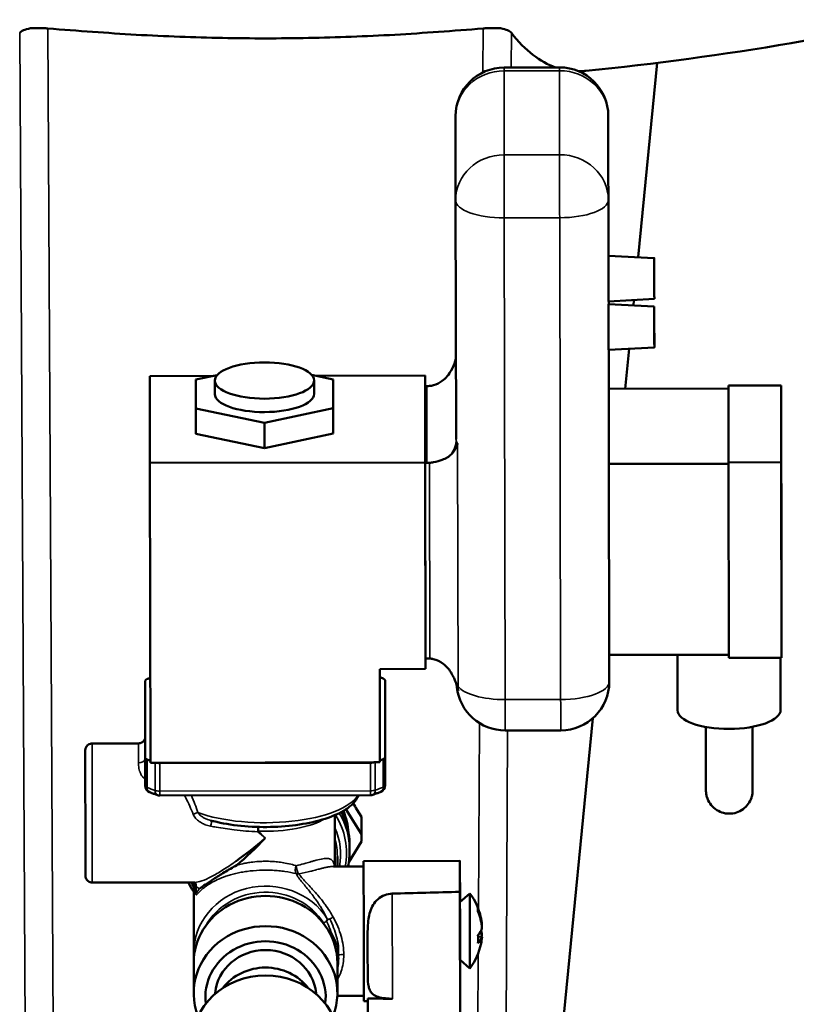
# Model space of a CAD drawing. Header units: inches. Extents: x 1 to 237, y 4 to 150.
# Tile 107 of 166: x 187.68 to 191.68, y 57.18 to 62.24. Entities that reach past the tile are written whole.
import ezdxf

# ---------------------------------------------------------------- set-up
doc = ezdxf.new("R2010")
doc.units = ezdxf.units.IN
doc.header["$LTSCALE"] = 7
doc.header["$MEASUREMENT"] = 0
doc.layers.add('Visible (ANSI)', color=7, linetype='Continuous', lineweight=50)
doc.layers.add('Visible Narrow (ANSI)', color=7, linetype='Continuous', lineweight=35)

msp = doc.modelspace()

# ---------------------------------------------------------------- linework, layer by layer
at = {"layer": 'Visible (ANSI)'}
for p, q in [((190.1753, 61.9915), (190.4603, 61.992)), ((190.962, 62.0154), (190.8639, 61.0163)), ((189.9257, 61.3101), (189.9257, 61.7415)), ((190.7122, 61.024), (190.7107, 61.7426)), ((189.9282, 60.081), (189.9257, 61.3096)), ((190.9471, 61.0121), (190.712, 61.024)), ((190.9471, 60.7635), (190.712, 60.7754)), ((190.9474, 60.8017), (190.7124, 60.789)), ((190.7127, 60.7753), (190.7127, 60.789)), ((190.8423, 60.796), (190.8396, 60.7689)), ((190.9474, 60.5531), (190.7124, 60.5404)), ((190.7136, 60.3398), (190.7132, 60.5404)), ((190.8177, 60.5461), (190.7975, 60.3399)), ((188.6792, 60.4063), (188.3535, 60.4057)), ((188.3535, 60.4057), (188.3535, 59.9589)), ((188.7003, 60.4108), (188.5907, 60.3875)), ((188.5907, 60.3875), (188.5907, 60.2386)), ((188.6881, 60.3821), (188.6882, 60.3131)), ((189.2957, 60.3887), (189.1857, 60.4117)), ((189.1981, 60.3831), (189.1982, 60.3142)), ((189.7685, 60.4082), (189.2072, 60.4072)), ((189.2957, 60.2399), (189.2957, 60.3887)), ((189.2957, 60.3887), (189.296, 60.2584)), ((189.7685, 59.9614), (189.7685, 60.4082)), ((189.7685, 60.4082), (189.7686, 60.3543)), ((189.7685, 59.9595), (189.7685, 60.3543)), ((189.7685, 60.3543), (189.7785, 60.3543)), ((190.7135, 60.3398), (191.3285, 60.3409)), ((190.7135, 59.9541), (190.7135, 60.3398)), ((191.5985, 60.3575), (191.3285, 60.3571)), ((191.3285, 60.3571), (191.3285, 59.9622)), ((191.6006, 59.3523), (191.5985, 60.3575)), ((191.5985, 60.3575), (191.5985, 59.9627)), ((188.5907, 60.2386), (188.9432, 60.1648)), ((188.5907, 60.2386), (188.591, 60.1083)), ((188.9432, 60.1648), (189.2957, 60.2399)), ((189.2957, 60.2399), (189.296, 60.1096)), ((189.296, 60.2584), (189.296, 60.1096)), ((188.9432, 60.1648), (188.9435, 60.0345)), ((188.9435, 60.0345), (188.591, 60.1083)), ((189.296, 60.1096), (188.9435, 60.0345)), ((188.3535, 59.9589), (189.7685, 59.9614)), ((188.3535, 59.9589), (188.3566, 58.4185)), ((189.7685, 59.9614), (189.7706, 58.9003)), ((189.7706, 58.9542), (189.7685, 59.9595)), ((189.7685, 59.9595), (189.7785, 59.9595)), ((190.7135, 59.9541), (191.3285, 59.9551)), ((190.7155, 58.9721), (190.7135, 59.9541)), ((191.5985, 59.9627), (191.3285, 59.9622)), ((191.3285, 59.9622), (191.3306, 58.957)), ((191.5985, 59.9627), (191.6006, 58.9575)), ((191.6006, 58.9575), (191.6006, 59.3523)), ((189.7706, 58.9542), (189.7826, 58.9543)), ((189.7706, 58.9542), (189.7706, 58.9003)), ((190.7155, 58.9721), (191.3305, 58.9732)), ((190.7158, 58.8348), (190.7158, 58.9721)), ((191.0665, 58.6885), (191.0659, 58.9727)), ((191.6006, 58.9575), (191.3306, 58.957)), ((191.5965, 58.6896), (191.596, 58.9574)), ((189.7706, 58.9003), (189.5356, 58.8999)), ((189.5356, 58.8999), (189.5366, 58.4206)), ((189.5365, 58.8999), (189.5366, 58.8674)), ((189.5366, 58.8574), (189.5366, 58.8674)), ((189.5366, 58.8574), (189.5366, 58.4305)), ((188.3301, 58.8401), (188.3301, 58.4437)), ((189.5631, 58.4458), (189.5631, 58.8422)), ((189.5631, 58.8422), (189.5634, 58.698)), ((189.5634, 58.6979), (189.5634, 58.3015)), ((190.6314, 58.6475), (190.4305, 56.6018)), ((190.1812, 58.5843), (190.4662, 58.5848)), ((188.2954, 58.5176), (188.0569, 58.5172)), ((188.3301, 58.4436), (188.3304, 58.2994)), ((188.3566, 58.4185), (188.3856, 58.4186)), ((189.5075, 58.4205), (188.3856, 58.4186)), ((188.4045, 58.4166), (189.4887, 58.4185)), ((189.5075, 58.4205), (189.5366, 58.4206)), ((189.5366, 58.4206), (189.5366, 58.4305)), ((191.4527, 58.32), (191.4527, 58.3924)), ((189.489, 58.252), (188.4048, 58.2501)), ((189.3056, 57.8855), (189.3051, 58.1493)), ((189.362, 58.1794), (189.4422, 58.0506)), ((189.4422, 58.1401), (189.4182, 58.1787)), ((189.4422, 58.0506), (189.4422, 58.1401)), ((189.4427, 58.0312), (189.4427, 58.1207)), ((188.725, 58.0821), (188.725, 58.0821)), ((188.7551, 58.0775), (188.7551, 58.0775)), ((189.4423, 58.0135), (189.3765, 57.907)), ((189.3811, 57.9917), (189.3811, 57.9659)), ((189.257, 57.9262), (189.257, 57.9262)), ((189.3178, 57.9372), (189.3178, 57.8855)), ((189.4529, 57.9132), (189.9479, 57.9141)), ((189.9484, 57.7027), (189.948, 57.9045)), ((189.2753, 57.8833), (189.2753, 57.8833)), ((189.2981, 57.8855), (189.4529, 57.8857)), ((189.2981, 57.8855), (189.2981, 57.8855)), ((189.2981, 57.8855), (189.2981, 57.8855)), ((188.5829, 57.8031), (188.0582, 57.8022)), ((188.5793, 57.8031), (188.5793, 57.441)), ((188.5829, 57.8031), (188.5829, 57.8031)), ((188.5829, 57.8031), (188.5829, 57.8031)), ((188.5909, 57.7557), (188.5908, 57.7942)), ((188.6453, 57.7962), (188.6453, 57.7962)), ((188.6486, 57.7985), (188.6486, 57.7985)), ((188.6486, 57.7879), (188.6486, 57.7879)), ((188.5939, 57.7814), (188.5939, 57.7814)), ((188.6262, 57.7708), (188.6262, 57.7708)), ((189.9501, 56.7159), (189.948, 57.7546)), ((189.9483, 57.7026), (189.9989, 57.7467)), ((190.0593, 57.5851), (190.0613, 57.5853)), ((190.0614, 57.5408), (190.0483, 57.5414)), ((190.0407, 57.5254), (190.0614, 57.5234)), ((188.5793, 57.39), (188.5793, 57.2349)), ((189.3178, 57.39), (189.3178, 57.2349)), ((189.9488, 57.4057), (189.9996, 57.3617)), ((189.9501, 56.8658), (189.949, 57.4055)), ((188.689, 57.2345), (188.6885, 57.2296)), ((189.2081, 57.2345), (189.2086, 57.2299)), ((189.3175, 57.2205), (189.4541, 57.2207)), ((189.4542, 57.1932), (189.4741, 57.1933)), ((189.4751, 56.711), (189.4741, 57.2063))]:
    msp.add_line(p, q, dxfattribs=at)
for centre, radius, start, end in [((190.1757, 61.7415), 0.25, 90.1009, 180), ((190.4607, 61.742), 0.25, 0.1164, 90.1009), ((190.1757, 61.3101), 0.25, 180, 180.1164), ((190.1808, 58.8343), 0.25, 186.2841, 270.1009), ((190.4658, 58.8348), 0.25, 270.1009, 0), ((188.3654, 58.2994), 0.035, 180.1164, 248.6733), ((189.5284, 58.3015), 0.035, 291.5015, 0), ((188.4048, 58.2851), 0.035, 251.2688, 270.1009), ((189.489, 58.287), 0.035, 270.1009, 288.9119), ((189.7409, 57.5538), 0.3222, 11.5138, 36.7951), ((189.7409, 57.5538), 0.3222, 323.4066, 348.4945)]:
    msp.add_arc(centre, radius, start, end, dxfattribs=at)
for centre, major_axis, ratio, start_param, end_param in [((188.9486, 65.3375), (6.5954, 0), 0.483932, 4.541979, 4.577195), ((188.9486, 65.3375), (6.5954, 0), 0.483932, 4.847583, 4.882799), ((190.7122, 60.9065), (-0.0002, 0.1175), 0.000691, 5.086681, 9.424814), ((190.9472, 60.9069), (-0.0002, 0.1052), 0.000691, 5.086681, 9.424814), ((190.7122, 60.6579), (-0.0002, 0.1175), 0.000691, 5.086681, 9.424814), ((189.7782, 60.494), (0.15, 0), 0.930766, 4.71428, 4.799059), ((188.9432, 60.3137), (0.255, 0.0005), 0.365614, 3.141593, 6.283185), ((189.7782, 60.0991), (-0.15, 0), 0.930766, 1.572687, 1.657467), ((189.7828, 58.8146), (0.15, 0), 0.930766, 1.501316, 1.572687), ((188.9466, 58.6429), (0.83, 0.0017), 0.365614, 2.36227, 2.390494), ((188.9466, 58.6429), (0.83, 0.0017), 0.365614, 0.749613, 0.779357), ((189.5281, 58.8422), (0.035, 0.0001), 0.365614, 6.282442, 7.032798), ((188.3651, 58.8401), (-0.035, -0.0001), 0.365614, 5.532087, 6.282442), ((191.3315, 58.689), (0.265, 0.0005), 0.365614, 3.141593, 6.283185), ((189.5281, 58.4458), (0.035, 0.0001), 0.365614, 5.532087, 6.282442), ((188.3651, 58.4437), (-0.035, -0.0001), 0.365614, 6.282442, 7.032798), ((188.9466, 58.6429), (-0.83, -0.0017), 0.365614, 0.749613, 0.779322), ((188.4045, 58.4294), (0.035, 0.0001), 0.365614, 4.14342, 4.711646), ((189.4887, 58.4313), (0.035, 0.0001), 0.365614, 4.711646, 5.279872), ((188.9466, 58.6429), (-0.83, -0.0017), 0.365614, 2.36075, 2.390494), ((191.3327, 58.3924), (0.12, 0), 0.930766, 0, 0.097086), ((188.9486, 58.0045), (0.4275, 0), 0.930766, 0.39251, 0.417467), ((188.9486, 58.0312), (0.4275, 0), 0.930766, 0.070898, 0.359466), ((188.9486, 58.1207), (0.4941, 0), 0.930766, 0, 0.042191), ((188.9486, 58.0312), (0.4941, 0), 0.930766, 6.244776, 6.325376), ((188.9289, 58.1142), (0.3365, 0.2955), 0.168448, 4.169223, 4.620307), ((188.9311, 58.1143), (-0.3075, -0.3265), 0.155719, 0.977404, 1.45981), ((189.4536, 57.5532), (0.0006, -0.36), 0.000691, 3.141593, 6.283185), ((189.9486, 57.5541), (-0.0006, 0.36), 0.000691, 6.051648, 7.263308), ((188.9486, 57.8694), (0.3, 0), 0.930766, 0.030599, 0.030608), ((188.9486, 58.0045), (-0.3975, 0), 0.930766, 0.636207, 0.636353), ((188.9486, 58.0045), (-0.3975, 0), 0.930766, 0.660113, 0.660119), ((198.6041, 57.5694), (15.2, 0.1584), 0.022043, 2.176441, 2.204577), ((189.9992, 57.5542), (-0.0003, 0.1925), 0.000691, 6.282257, 9.424177), ((188.9486, 57.39), (0.3693, 0), 0.930766, 0, 3.141593), ((189.9486, 57.5541), (-0.0003, 0.1484), 0.000691, 0.000601, 0.374293), ((189.9486, 57.5541), (-0.0003, 0.1484), 0.000691, 0.374293, 1.945089), ((189.7986, 57.4856), (0.2353, 0.1993), 0.287126, 5.972406, 6.116859), ((189.741, 57.5535), (0.3152, 0.0663), 0.928078, 6.166321, 6.462784), ((189.741, 57.554), (0.3153, -0.0663), 0.927972, 0.268785, 0.565248), ((188.9486, 57.2349), (0.3693, 0), 0.930766, 5.932512, 9.77679), ((189.741, 57.553), (0.321, 0.0272), 0.364484, 5.88172, 6.178183), ((189.741, 57.5545), (0.3211, -0.0259), 0.36459, 0.103522, 0.216927), ((189.741, 57.5535), (0.3152, 0.0663), 0.928078, 5.960324, 6.018033), ((188.9486, 57.213), (0.3093, 0), 0.930766, 6.169075, 9.540348), ((189.4736, 57.5533), (-0.0006, 0.36), 0.000691, 1.638452, 2.251726), ((189.9486, 57.5541), (0.0003, -0.1484), 0.000691, 5.086681, 6.282584), ((189.7985, 57.5806), (0.1306, -0.2794), 0.731614, 0.932508, 1.076961), ((189.741, 57.5545), (0.3211, -0.0259), 0.36459, 5.941956, 6.238419), ((189.741, 57.554), (0.3153, -0.0663), 0.927972, 0.006018, 0.120497), ((188.9486, 57.213), (-0.2606, 0), 0.930766, 3.23061, 6.194168), ((188.9486, 57.1144), (0.27, 0), 0.930766, 0.620431, 2.52363), ((188.9488, 56.9718), (-0.38, 0), 0.930766, 3.143484, 6.283185), ((194.752, 366.3559), (-331.4373, -21.4726), 0.930522, 1.494688, 1.49507)]:
    msp.add_ellipse(centre, major_axis=major_axis, ratio=ratio, start_param=start_param, end_param=end_param, dxfattribs=at)
for centre, major_axis, ratio in [((190.9472, 60.6583), (-0.0002, 0.1052), 0.000691), ((188.9431, 60.3826), (0.255, 0.0005), 0.365614)]:
    msp.add_ellipse(centre, major_axis=major_axis, ratio=ratio, dxfattribs=at)
for points, knots in [([(200.8271, 69.5291), (200.6998, 69.0163), (200.5271, 68.519), (200.096, 67.5653), (199.8341, 67.106), (199.2245, 66.2279), (198.8714, 65.8084), (198.0809, 65.0172), (197.6376, 64.6459), (196.8774, 64.1062), (196.5776, 63.9145), (195.7264, 63.423), (195.1528, 63.1493), (193.9561, 62.6798), (193.3285, 62.4837), (192.0052, 62.1644), (191.3032, 62.0457), (190.596, 61.974)], [0, 0, 0, 0, 4.178762, 4.178762, 8.458947, 8.458947, 12.933357, 12.933357, 17.628175, 17.628175, 20.496302, 20.496302, 25.522708, 25.522708, 30.622499, 30.622499, 36.055556, 36.055556, 36.055556, 36.055556]), ([(187.6848, 62.1693), (187.6886, 62.1742), (187.695, 62.1788), (187.7133, 62.1869), (187.7252, 62.1904), (187.7399, 62.1928)], [-0.2994741, -0.2994741, -0.2994741, -0.2994741, -0.1497706, -0.1497706, -0.000001, -0.000001, -0.000001, -0.000001]), ([(187.7399, 62.1928), (187.7524, 62.1939), (187.7666, 62.1944), (187.789, 62.1942), (187.7962, 62.194), (187.8054, 62.1936), (187.8073, 62.1935), (187.8104, 62.1934), (187.8116, 62.1933), (187.8136, 62.1932), (187.8145, 62.1931), (187.8163, 62.193), (187.8171, 62.193), (187.819, 62.1928), (187.8199, 62.1928), (187.8222, 62.1926), (187.8236, 62.1925), (187.8266, 62.1923), (187.8283, 62.1921), (187.8301, 62.192)], [-0.2495259, -0.2495259, -0.2495259, -0.2495259, -0.124701, -0.124701, -0.0680192, -0.0680192, -0.0532392, -0.0532392, -0.0442082, -0.0442082, -0.0373461, -0.0373461, -0.0308219, -0.0308219, -0.023383, -0.023383, -0.013256, -0.013256, -0.000001, -0.000001, -0.000001, -0.000001]), ([(190.0671, 62.192), (190.0688, 62.1921), (190.0705, 62.1923), (190.0736, 62.1925), (190.0749, 62.1926), (190.0772, 62.1928), (190.0782, 62.1928), (190.08, 62.193), (190.0809, 62.193), (190.0826, 62.1931), (190.0835, 62.1932), (190.0856, 62.1933), (190.0868, 62.1934), (190.0898, 62.1935), (190.0918, 62.1936), (190.101, 62.194), (190.1082, 62.1942), (190.1306, 62.1944), (190.1447, 62.1939), (190.1573, 62.1928)], [-0.2497836, -0.2497836, -0.2497836, -0.2497836, -0.236515, -0.236515, -0.2263775, -0.2263775, -0.2189309, -0.2189309, -0.2124, -0.2124, -0.2055307, -0.2055307, -0.1964904, -0.1964904, -0.1816951, -0.1816951, -0.1249547, -0.1249547, -0.000001, -0.000001, -0.000001, -0.000001]), ([(190.1573, 62.1928), (190.1719, 62.1904), (190.1838, 62.1869), (190.2022, 62.1788), (190.2086, 62.1742), (190.2124, 62.1693)], [-0.3007801, -0.3007801, -0.3007801, -0.3007801, -0.1503981, -0.1503981, -0.000001, -0.000001, -0.000001, -0.000001]), ([(188.0596, 62.1749), (188.2087, 62.1635), (188.3582, 62.155), (188.6545, 62.1438), (188.8015, 62.141), (189.0955, 62.141), (189.2425, 62.1438), (189.5389, 62.155), (189.6884, 62.1635), (189.8375, 62.1749)], [-4.520084, -4.520084, -4.520084, -4.520084, -3.380022, -3.380022, -2.260224, -2.260224, -1.140234, -1.140234, -0.000001, -0.000001, -0.000001, -0.000001]), ([(190.5588, 61.972), (190.5644, 61.972), (190.57, 61.9722), (190.5824, 61.9728), (190.5892, 61.9733), (190.596, 61.974)], [-4.6251575, -4.6251575, -4.6251575, -4.6251575, -4.432407, -4.432407, -4.2010578, -4.2010578, -4.2010578, -4.2010578]), ([(189.9274, 60.4995), (189.9271, 60.4976), (189.9268, 60.4958), (189.9261, 60.4922), (189.9257, 60.4903), (189.9248, 60.4867), (189.9243, 60.485), (189.9237, 60.4833)], [0.81948392, 0.81948392, 0.81948392, 0.81948392, 0.84109134, 0.84109134, 0.86462529, 0.86462529, 0.88815924, 0.88815924, 0.88815924, 0.88815924]), ([(189.7912, 60.3549), (189.798, 60.3554), (189.8048, 60.3566), (189.8283, 60.3627), (189.8443, 60.3711), (189.8663, 60.3877), (189.8751, 60.3961), (189.8906, 60.4146), (189.8974, 60.4247), (189.9028, 60.4344), (189.9029, 60.4345), (189.9029, 60.4346)], [-0.5946686, -0.5946686, -0.5946686, -0.5946686, -0.5449017, -0.5449017, -0.4178714, -0.4178714, -0.3310836, -0.3310836, -0.2442958, -0.2442958, -0.2436549, -0.2436549, -0.2436549, -0.2436549]), ([(189.9282, 60.081), (189.9282, 60.081), (189.9282, 60.081), (189.9282, 60.081), (189.9282, 60.0809), (189.9282, 60.0809), (189.9282, 60.0809), (189.9282, 60.0809), (189.9282, 60.0809), (189.9282, 60.0808), (189.9282, 60.0808), (189.9282, 60.0808)], [0.7697466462, 0.7697466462, 0.7697466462, 0.7697466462, 0.7698952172, 0.7698952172, 0.7700437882, 0.7700437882, 0.7701923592, 0.7701923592, 0.7703409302, 0.7703409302, 0.7704895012, 0.7704895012, 0.7704895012, 0.7704895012]), ([(189.9362, 60.0582), (189.9361, 60.0582), (189.9361, 60.0581), (189.9306, 60.0397), (189.9199, 60.0198), (189.9029, 60.0032)], [-1.4638072, -1.4638072, -1.4638072, -1.4638072, -1.4627956, -1.4627956, -1.1883007, -1.1883007, -1.1883007, -1.1883007]), ([(189.9029, 60.0032), (189.9029, 60.0031), (189.9028, 60.0031), (189.8974, 59.9978), (189.8906, 59.9924), (189.8751, 59.9828), (189.8663, 59.9784), (189.8443, 59.9697), (189.8283, 59.9652), (189.8048, 59.9614), (189.798, 59.9606), (189.7912, 59.96)], [0.2436549, 0.2436549, 0.2436549, 0.2436549, 0.2442958, 0.2442958, 0.3310836, 0.3310836, 0.4178714, 0.4178714, 0.5449017, 0.5449017, 0.5946686, 0.5946686, 0.5946686, 0.5946686]), ([(189.9052, 58.8771), (189.9034, 58.8802), (189.9016, 58.8831), (189.8899, 58.9009), (189.877, 58.9156), (189.8466, 58.9389), (189.8289, 58.9474), (189.8052, 58.9527), (189.7993, 58.9535), (189.7933, 58.9539)], [1.5048467, 1.5048467, 1.5048467, 1.5048467, 1.5318008, 1.5318008, 1.6724783, 1.6724783, 1.8131558, 1.8131558, 1.8577963, 1.8577963, 1.8577963, 1.8577963]), ([(189.9303, 58.8198), (189.9272, 58.8288), (189.9232, 58.8401), (189.9141, 58.8606), (189.9099, 58.869), (189.9052, 58.8771)], [0.64505363, 0.64505363, 0.64505363, 0.64505363, 0.69105451, 0.69105451, 0.7232954, 0.7232954, 0.7232954, 0.7232954]), ([(189.9323, 58.8069), (189.9321, 58.8084), (189.9319, 58.81), (189.9314, 58.8129), (189.9312, 58.8144), (189.9306, 58.8172), (189.9302, 58.8186), (189.9295, 58.8214), (189.9292, 58.8227), (189.9284, 58.8253), (189.928, 58.8265), (189.9275, 58.8278)], [5.55292777, 5.55292777, 5.55292777, 5.55292777, 5.57060742, 5.57060742, 5.58828707, 5.58828707, 5.60596672, 5.60596672, 5.62364637, 5.62364637, 5.64132602, 5.64132602, 5.64132602, 5.64132602]), ([(189.94, 58.7877), (189.9375, 58.797), (189.9347, 58.8063), (189.9317, 58.8155), (189.9312, 58.8169), (189.9308, 58.8183), (189.9303, 58.8198)], [-0.0000097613, -0.0000097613, -0.0000097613, -0.0000097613, 0.0007810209, 0.0007810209, 0.0007810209, 0.0009044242, 0.0009044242, 0.0009044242, 0.0009044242]), ([(191.4527, 58.32), (191.4527, 58.2951), (191.4527, 58.283), (191.4526, 58.2753), (191.4526, 58.2748), (191.4526, 58.2733), (191.4526, 58.2729), (191.4525, 58.2721), (191.4525, 58.2717), (191.4525, 58.2708), (191.4525, 58.2703), (191.4524, 58.2691), (191.4524, 58.2684), (191.4522, 58.2663), (191.452, 58.2646), (191.4515, 58.2598), (191.451, 58.2564), (191.4493, 58.2479), (191.4479, 58.2428), (191.4424, 58.2269), (191.4371, 58.2166), (191.4232, 58.1969), (191.414, 58.1876), (191.3935, 58.1725), (191.3819, 58.1665), (191.3577, 58.1586), (191.3448, 58.1566), (191.3193, 58.1567), (191.3064, 58.1589), (191.2822, 58.167), (191.2707, 58.1731), (191.2503, 58.1884), (191.2412, 58.1979), (191.2267, 58.2188), (191.2211, 58.2306), (191.2157, 58.2488), (191.2144, 58.255), (191.2134, 58.2628), (191.2132, 58.2646), (191.213, 58.267), (191.213, 58.2677), (191.2129, 58.2691), (191.2128, 58.2697), (191.2127, 58.2712), (191.2127, 58.272), (191.2127, 58.2736), (191.2126, 58.2741), (191.2126, 58.2753), (191.2126, 58.2758), (191.2126, 58.278), (191.2126, 58.2798), (191.2125, 58.2901), (191.2125, 58.3038), (191.2123, 58.3495), (191.2122, 58.3867), (191.212, 58.4758), (191.2118, 58.5285), (191.2117, 58.5913), (191.2117, 58.5968), (191.2117, 58.6024)], [0, 0, 0, 0, 0.517691, 0.517691, 0.555692, 0.555692, 0.565226, 0.565226, 0.571637, 0.571637, 0.578068, 0.578068, 0.584505, 0.584505, 0.597463, 0.597463, 0.623198, 0.623198, 0.663702, 0.663702, 0.750739, 0.750739, 0.847634, 0.847634, 0.944749, 0.944749, 1.041871, 1.041871, 1.138992, 1.138992, 1.236114, 1.236114, 1.333235, 1.333235, 1.430346, 1.430346, 1.477924, 1.477924, 1.49191, 1.49191, 1.498333, 1.498333, 1.504771, 1.504771, 1.517791, 1.517791, 1.543548, 1.543548, 1.586618, 1.586618, 1.715802, 1.715802, 2.106021, 2.106021, 2.628583, 2.628583, 3.135531, 3.135531, 3.183736, 3.183736, 3.183736, 3.183736]), ([(191.4517, 58.6029), (191.4518, 58.5662), (191.4518, 58.5314), (191.452, 58.4488), (191.4521, 58.4044), (191.4523, 58.3349), (191.4524, 58.3089), (191.4525, 58.2865), (191.4526, 58.2813), (191.4526, 58.2795), (191.4526, 58.2793), (191.4526, 58.2793)], [0.198231, 0.198231, 0.198231, 0.198231, 0.515205, 0.515205, 1.021054, 1.021054, 1.526959, 1.526959, 1.776081, 1.776081, 1.812821, 1.812821, 1.812821, 1.812821]), ([(188.2954, 58.5176), (188.2992, 58.5176), (188.3031, 58.5183), (188.3102, 58.5207), (188.3135, 58.5225), (188.3194, 58.5269), (188.3221, 58.5297), (188.3263, 58.5358), (188.3279, 58.5393), (188.3295, 58.5445), (188.3298, 58.5463), (188.3301, 58.548), (188.3301, 58.5481), (188.3301, 58.5482)], [0, 0, 0, 0, 0.0288317, 0.0288317, 0.0571418, 0.0571418, 0.0854696, 0.0854696, 0.113782, 0.113782, 0.1271768, 0.1271768, 0.1279513, 0.1279513, 0.1279513, 0.1279513]), ([(188.0582, 57.8022), (188.0544, 57.8022), (188.0506, 57.8028), (188.0435, 57.8052), (188.0401, 57.807), (188.0342, 57.8114), (188.0315, 57.8142), (188.0273, 57.8203), (188.0256, 57.8237), (188.0241, 57.829), (188.0237, 57.8308), (188.0234, 57.8328), (188.0234, 57.8332), (188.0233, 57.8338), (188.0233, 57.8341), (188.0232, 57.8347), (188.0232, 57.8349), (188.0232, 57.8354), (188.0232, 57.8355), (188.0232, 57.8359), (188.0232, 57.8361), (188.0231, 57.8365), (188.0231, 57.8366), (188.0231, 57.8373), (188.0231, 57.8376), (188.0231, 57.8398), (188.0231, 57.8425), (188.023, 57.8552), (188.023, 57.8704), (188.0229, 57.9096), (188.0228, 57.9334), (188.0227, 57.9873), (188.0226, 58.0181), (188.0225, 58.0826), (188.0224, 58.1171), (188.0223, 58.1856), (188.0222, 58.2204), (188.0221, 58.286), (188.0221, 58.3176), (188.022, 58.3736), (188.022, 58.3987), (188.022, 58.4394), (188.022, 58.4555), (188.022, 58.4715), (188.022, 58.4755), (188.022, 58.4798), (188.022, 58.4809), (188.022, 58.482), (188.022, 58.4823), (188.022, 58.483), (188.022, 58.4831), (188.022, 58.4838), (188.022, 58.4841), (188.0221, 58.4847), (188.0221, 58.4849), (188.0222, 58.4855), (188.0222, 58.4859), (188.0223, 58.4867), (188.0224, 58.4872), (188.0226, 58.4886), (188.0227, 58.4894), (188.0234, 58.492), (188.0239, 58.4938), (188.0259, 58.4985), (188.0276, 58.5014), (188.0319, 58.5069), (188.0347, 58.5094), (188.0409, 58.5135), (188.0444, 58.5151), (188.0509, 58.5168), (188.0539, 58.5172), (188.0569, 58.5172)], [0, 0, 0, 0, 0.028831, 0.028831, 0.057141, 0.057141, 0.085469, 0.085469, 0.113787, 0.113787, 0.127376, 0.127376, 0.130522, 0.130522, 0.132965, 0.132965, 0.136461, 0.136461, 0.140027, 0.140027, 0.145937, 0.145937, 0.159683, 0.159683, 0.200869, 0.200869, 0.324729, 0.324729, 0.604777, 0.604777, 0.866016, 0.866016, 1.127162, 1.127162, 1.388231, 1.388231, 1.649284, 1.649284, 1.910335, 1.910335, 2.171401, 2.171401, 2.432522, 2.432522, 2.562012, 2.562012, 2.633702, 2.633702, 2.666421, 2.666421, 2.678715, 2.678715, 2.68398, 2.68398, 2.686536, 2.686536, 2.689885, 2.689885, 2.693743, 2.693743, 2.700439, 2.700439, 2.714476, 2.714476, 2.739399, 2.739399, 2.767633, 2.767633, 2.795957, 2.795957, 2.818938, 2.818938, 2.818938, 2.818938]), ([(188.3935, 58.252), (188.3907, 58.2529), (188.3879, 58.2539), (188.3824, 58.2558), (188.3796, 58.2568), (188.3741, 58.2588), (188.3714, 58.2598), (188.366, 58.2618), (188.3633, 58.2628), (188.3579, 58.2648), (188.3553, 58.2658), (188.3527, 58.2668)], [6.23323392, 6.23323392, 6.23323392, 6.23323392, 6.24725101, 6.24725101, 6.2612681, 6.2612681, 6.27528519, 6.27528519, 6.28930228, 6.28930228, 6.30331937, 6.30331937, 6.30331937, 6.30331937]), ([(188.665, 58.1222), (188.7074, 58.1105), (188.7546, 58.1017), (188.8532, 58.0902), (188.9044, 58.0875), (189.0063, 58.0884), (189.057, 58.0919), (189.1534, 58.1047), (189.1991, 58.1141), (189.2817, 58.1384), (189.3184, 58.1534), (189.38, 58.1895), (189.4049, 58.2108), (189.423, 58.242), (189.4254, 58.2469), (189.4274, 58.2519)], [0.152513, 0.152513, 0.152513, 0.152513, 0.488407, 0.488407, 0.817744, 0.817744, 1.145543, 1.145543, 1.475236, 1.475236, 1.811951, 1.811951, 2.162188, 2.162188, 2.224652, 2.224652, 2.224652, 2.224652]), ([(189.5412, 58.2689), (189.5386, 58.2679), (189.5359, 58.2669), (189.5306, 58.2648), (189.5279, 58.2638), (189.5225, 58.2618), (189.5197, 58.2608), (189.5143, 58.2588), (189.5115, 58.2578), (189.5059, 58.2558), (189.5031, 58.2549), (189.5003, 58.2539)], [4.66243759, 4.66243759, 4.66243759, 4.66243759, 4.67645468, 4.67645468, 4.69047177, 4.69047177, 4.70448886, 4.70448886, 4.71850595, 4.71850595, 4.73252304, 4.73252304, 4.73252304, 4.73252304]), ([(189.3811, 57.9917), (189.3811, 58.0347), (189.3737, 58.0776), (189.3537, 58.1346), (189.3469, 58.1504), (189.3391, 58.1657)], [4.712389, 4.712389, 4.712389, 4.712389, 5.0286022, 5.0286022, 5.1540641, 5.1540641, 5.1540641, 5.1540641]), ([(188.6105, 57.7727), (188.619, 57.7776), (188.6288, 57.7847), (188.6525, 57.8012), (188.6663, 57.8107), (188.6987, 57.8318), (188.717, 57.8433), (188.757, 57.8674), (188.7787, 57.8799), (188.8013, 57.892)], [-0.000010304, -0.000010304, -0.000010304, -0.000010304, 0.002279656, 0.002279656, 0.004569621, 0.004569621, 0.006859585, 0.006859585, 0.009149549, 0.009149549, 0.009149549, 0.009149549]), ([(189.3014, 57.8868), (189.3014, 57.8868), (189.3016, 57.8865), (189.3022, 57.8859), (189.3025, 57.8857), (189.3028, 57.8855)], [0.31787512, 0.31787512, 0.31787512, 0.31787512, 0.3735205, 0.3735205, 0.40525167, 0.40525167, 0.40525167, 0.40525167]), ([(188.5909, 57.7939), (188.5909, 57.7939), (188.5906, 57.7952), (188.5882, 57.7993), (188.5848, 57.802), (188.5825, 57.803), (188.5821, 57.8031), (188.5819, 57.8031)], [0.0503176, 0.0503176, 0.0503176, 0.0503176, 0.1312285, 0.1312285, 0.2574201, 0.2574201, 0.2874918, 0.2874918, 0.2874918, 0.2874918]), ([(189.4734, 57.5289), (189.4733, 57.5587), (189.4742, 57.5883), (189.4801, 57.6274), (189.4827, 57.6404), (189.4905, 57.6653), (189.4956, 57.6772), (189.5079, 57.6981), (189.5173, 57.7097), (189.5365, 57.7262), (189.5486, 57.7335), (189.5741, 57.7428), (189.5873, 57.7452), (189.5999, 57.7455)], [-0.7069309, -0.7069309, -0.7069309, -0.7069309, -0.4960176, -0.4960176, -0.4014826, -0.4014826, -0.3069477, -0.3069477, -0.2060073, -0.2060073, -0.1030037, -0.1030037, -0.0077826, -0.0077826, -0.0077826, -0.0077826]), ([(189.2669, 57.6143), (189.2671, 57.6133), (189.2672, 57.6125), (189.2668, 57.6108), (189.2664, 57.61), (189.2653, 57.6084), (189.2646, 57.6076), (189.2632, 57.6062), (189.2625, 57.6056), (189.2619, 57.605)], [0.1847566, 0.1847566, 0.1847566, 0.1847566, 0.4234095, 0.4234095, 0.6372523, 0.6372523, 0.8439014, 0.8439014, 1, 1, 1, 1]), ([(189.2661, 57.6165), (189.2664, 57.6158), (189.2667, 57.6151), (189.2668, 57.6144), (189.2668, 57.6143), (189.2668, 57.6143), (189.2669, 57.6143)], [0, 0, 0, 0, 0.1697339, 0.1697339, 0.1697339, 0.1847546, 0.1847546, 0.1847546, 0.1847546]), ([(188.5803, 57.4154), (188.5801, 57.4182), (188.5799, 57.421), (188.5795, 57.4295), (188.5793, 57.4353), (188.5793, 57.441)], [4.63893435, 4.63893435, 4.63893435, 4.63893435, 4.66276265, 4.66276265, 4.71238898, 4.71238898, 4.71238898, 4.71238898]), ([(189.601, 57.2056), (189.5884, 57.2057), (189.5752, 57.2063), (189.5497, 57.2093), (189.5376, 57.2117), (189.5183, 57.218), (189.5089, 57.2228), (189.4965, 57.2324), (189.4914, 57.2382), (189.4835, 57.2516), (189.4808, 57.2591), (189.4748, 57.283), (189.4738, 57.3036), (189.4738, 57.3267)], [-1.9373693, -1.9373693, -1.9373693, -1.9373693, -1.8421482, -1.8421482, -1.7391446, -1.7391446, -1.6382042, -1.6382042, -1.5436693, -1.5436693, -1.4491343, -1.4491343, -1.238221, -1.238221, -1.238221, -1.238221])]:
    msp.add_open_spline(points, degree=3, knots=knots, dxfattribs=at)
for points in [[(190.2124, 62.1693), (190.2841, 62.0775), (190.3601, 62.0199), (190.4395, 61.992)], [(189.9029, 60.4346), (189.9114, 60.4498), (189.9182, 60.4663), (189.9237, 60.4833)], [(189.4182, 58.1787), (189.4123, 58.1882), (189.4057, 58.1991), (189.3992, 58.2098)], [(188.665, 58.1222), (188.6651, 58.1222), (188.6653, 58.1221), (188.6655, 58.1221)], [(189.3811, 57.9659), (189.3811, 57.9389), (189.3782, 57.912), (189.3725, 57.8856)], [(188.5793, 57.755), (188.5693, 57.7704), (188.5603, 57.7865), (188.5525, 57.8031)], [(188.6211, 57.7794), (188.6211, 57.7794), (188.6212, 57.7794), (188.6212, 57.7794)]]:
    msp.add_open_spline(points, degree=3, dxfattribs=at)
at = {"layer": 'Visible Narrow (ANSI)'}
for p, q in [((187.8598, 56.6745), (187.8301, 62.192)), ((190.0671, 62.192), (190.0658, 61.9661)), ((187.7141, 56.7156), (187.6848, 62.1693)), ((190.2124, 62.1693), (190.2114, 61.9916)), ((190.1753, 61.9742), (190.4603, 61.9747)), ((190.1753, 61.9742), (190.1753, 61.5428)), ((190.4603, 61.5433), (190.4603, 61.9747)), ((190.7107, 61.7425), (190.7107, 61.3111)), ((190.7122, 61.024), (190.7107, 61.7425)), ((190.1753, 61.5428), (190.4603, 61.5433)), ((190.7107, 61.3111), (190.7158, 58.8352)), ((190.1757, 61.2187), (190.4607, 61.2192)), ((190.1757, 61.2187), (190.1808, 58.7429)), ((190.4658, 58.7434), (190.4607, 61.2192)), ((190.7127, 60.7753), (190.7127, 60.789)), ((190.7136, 60.3398), (190.7132, 60.5404)), ((189.7785, 59.9595), (189.7785, 60.3543)), ((189.9362, 60.0582), (189.9387, 58.811)), ((189.7933, 58.9539), (189.7912, 59.96)), ((190.7158, 58.8352), (190.7158, 58.9721)), ((189.5634, 58.698), (189.5631, 58.8422)), ((190.1808, 58.7429), (190.4658, 58.7434)), ((189.5634, 58.3016), (189.5634, 58.698)), ((190.0479, 58.6225), (190.0427, 57.6665)), ((190.1931, 58.5843), (190.183, 56.7156)), ((189.5631, 58.4458), (189.5634, 58.3016)), ((188.3301, 58.4436), (188.3301, 58.4437)), ((188.3395, 58.4349), (188.3398, 58.2907)), ((188.3809, 58.2757), (188.3806, 58.4186)), ((188.4045, 58.4166), (188.4048, 58.2723)), ((189.489, 58.2742), (189.4887, 58.4185)), ((189.5126, 58.4205), (189.5129, 58.2777)), ((189.554, 58.2928), (189.5537, 58.4371)), ((188.4048, 58.2723), (189.489, 58.2742)), ((189.5999, 57.7455), (189.601, 57.2056)), ((189.4738, 57.3267), (189.4734, 57.5289)), ((190.0415, 57.4378), (190.0374, 56.6745))]:
    msp.add_line(p, q, dxfattribs=at)
for centre, major_axis, ratio, start_param, end_param in [((190.1757, 61.7415), (-0.0004, 0.25), 0.000691, 6.283185, 6.657477), ((190.4607, 61.742), (-0.0004, 0.25), 0.000691, 0, 0.374293), ((190.1757, 61.7415), (-0.25, 0), 0.930766, 4.71428, 6.283185), ((190.4607, 61.742), (0.25, 0), 0.930766, 0.001891, 1.572687), ((190.4607, 61.742), (0.25, 0.0005), 0.365614, 6.282442, 6.283185), ((190.1757, 61.3101), (-0.25, 0), 0.930766, 4.71428, 6.283185), ((190.1757, 61.3101), (-0.0004, 0.25), 0.000691, 0.374293, 1.945089), ((190.4607, 61.3106), (0.25, 0), 0.930766, 0.001891, 1.572687), ((190.4607, 61.3106), (-0.0004, 0.25), 0.000691, 0.374293, 1.945089), ((190.1757, 61.3101), (-0.25, -0.0005), 0.365614, 0, 1.570053), ((190.4607, 61.3106), (0.25, 0.0005), 0.365614, 4.711646, 6.282442), ((189.7782, 60.5122), (0.15, 0), 0.930766, 5.693448, 6.17691), ((189.7782, 60.0808), (0.15, 0), 0.930766, 5.693448, 6.283185), ((189.7782, 60.0808), (0.15, 0), 0.930766, 0.001405, 0.001891), ((190.1782, 60.0815), (-0.25, -0.0005), 0.365614, 0, 0.251937), ((189.7935, 58.797), (0.15, 0.0003), 0.365614, 0.251937, 0.421703), ((190.1808, 58.811), (-0.2487, -0.0005), 0.365614, 0.039489, 0.253238), ((190.1808, 58.8114), (-0.2421, 0), 0.930766, 0.001891, 0.105355), ((190.1808, 58.8343), (-0.25, -0.0005), 0.365614, 0.251937, 1.570053), ((190.4658, 58.8348), (0.25, 0.0005), 0.365614, 4.711646, 6.282442), ((190.4658, 58.8348), (0.25, 0), 0.930766, 0, 0.001891), ((190.1808, 58.8343), (0.0004, -0.25), 0.000691, 5.086681, 6.283185), ((190.4658, 58.8348), (0.0004, -0.25), 0.000691, 5.086681, 6.657478), ((188.0226, 58.1596), (0.0006, -0.3225), 0.000691, 2.603746, 6.821032), ((188.0576, 58.1597), (-0.0006, 0.3575), 0.000691, 0, 3.141593), ((188.2961, 58.1601), (-0.0006, 0.3575), 0.000691, 0, 0.767808), ((188.2954, 58.4425), (0.035, 0), 0.719435, 4.713384, 6.154872), ((188.3654, 58.2994), (-0.035, -0.0001), 0.365614, 0, 0.749613), ((189.5284, 58.3015), (0.035, 0.0001), 0.365614, 5.532087, 6.282442), ((189.5284, 58.3015), (0.035, 0), 0.930766, 0, 0.001891), ((191.3327, 58.32), (0.12, 0), 0.930766, 0, 0.075814), ((188.9469, 58.4987), (0.83, 0.0017), 0.365614, 3.891205, 3.961291), ((188.3654, 58.2994), (-0.0127, -0.0326), 0.681277, 5.235359, 6.283185), ((188.4048, 58.2851), (-0.0112, -0.0331), 0.635194, 5.20551, 6.283185), ((188.4048, 58.2851), (-0.035, -0.0001), 0.365614, 0.819698, 1.570053), ((188.4048, 58.2851), (0.0001, -0.035), 0.000691, 5.086681, 6.283185), ((188.9473, 58.2884), (0.4875, 0.001), 0.365614, 3.922257, 6.071688), ((189.489, 58.287), (0.035, 0.0001), 0.365614, 4.711646, 5.462002), ((189.489, 58.287), (0.0001, -0.035), 0.000691, 5.086681, 6.283185), ((189.489, 58.287), (0.0113, -0.0331), 0.634183, 0, 1.078253), ((188.9469, 58.4987), (0.83, 0.0017), 0.365614, 5.462002, 5.532087), ((189.5284, 58.3015), (0.0128, -0.0326), 0.680334, 0, 1.048516), ((188.5764, 58.1532), (0.0331, 0.0115), 0.017731, 0.714357, 1.563945), ((188.9486, 57.9551), (0.4162, 0), 0.930766, 6.102847, 6.812079), ((188.9486, 57.9659), (0.4325, 0), 0.930766, 0, 0.502449), ((188.9486, 57.9917), (0.4325, 0), 0.930766, 0, 0.446335), ((188.6661, 58.0859), (0.0073, 0.0342), 0.039919, 0.107911, 1.383074), ((188.9475, 58.1971), (-0.3575, -0.0007), 0.365614, 1.471904, 2.601709), ((188.909, 58.0542), (0.0012, 0.035), 0.009253, 1.196589, 1.294804), ((188.909, 58.0542), (0.0243, 0.0252), 0.192767, 1.234316, 1.373009), ((188.9475, 58.3182), (-0.5633, 0.5491), 0.270744, 1.762715, 1.828901), ((188.909, 58.0542), (0.0012, 0.035), 0.009253, 0.211045, 1.196589), ((188.909, 58.0542), (0.0012, 0.035), 0.091896, 5.088351, 6.072859), ((188.9476, 58.3182), (0.5098, -0.5991), 0.246727, 4.928406, 4.994592), ((188.9486, 57.948), (0.3855, 0), 0.930766, 6.108278, 6.672778), ((188.9486, 57.9372), (0.3693, 0), 0.930766, 0, 0.260726), ((189.1211, 57.8778), (0.0088, 0.0339), 0.520521, 1.363366, 2.743948), ((189.1211, 57.8778), (-0.0079, 0.0341), 0.391768, 1.138815, 2.610637), ((189.1211, 57.8778), (0.0313, 0.0156), 0.862069, 3.852394, 4.307833), ((188.9486, 57.9551), (0.4162, 0), 0.930766, 3.544694, 3.621196), ((188.9486, 57.441), (-0.3693, 0), 0.930766, 3.6774, 6.283185), ((188.9486, 57.9372), (0.3693, 0), 0.930766, 3.619375, 3.619527), ((188.9486, 57.9372), (0.3693, 0), 0.930766, 3.648118, 3.648131), ((188.9486, 57.4292), (-0.3477, 0), 0.930766, 3.6774, 5.79851)]:
    msp.add_ellipse(centre, major_axis=major_axis, ratio=ratio, start_param=start_param, end_param=end_param, dxfattribs=at)
for points, knots in [([(188.2954, 58.4173), (188.2955, 58.4086), (188.296, 58.3995), (188.2977, 58.3901), (188.2978, 58.3898), (188.2978, 58.3895), (188.2979, 58.3893), (188.2987, 58.3848), (188.2998, 58.3803), (188.3012, 58.3757), (188.3013, 58.3753), (188.3015, 58.3749), (188.3016, 58.3745), (188.3031, 58.37), (188.3049, 58.3655), (188.3071, 58.361), (188.3073, 58.3606), (188.3075, 58.3601), (188.3078, 58.3596), (188.31, 58.3552), (188.3127, 58.351), (188.3159, 58.3468), (188.3163, 58.3464), (188.3166, 58.3459), (188.317, 58.3454), (188.3204, 58.3413), (188.3242, 58.3374), (188.3285, 58.3341), (188.329, 58.3337), (188.3295, 58.3333), (188.33, 58.333), (188.3301, 58.3329), (188.3302, 58.3328), (188.3303, 58.3327)], [0, 0, 0, 0, 0.000955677, 0.000955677, 0.000955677, 0.000982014, 0.000982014, 0.000982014, 0.001434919, 0.001434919, 0.001434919, 0.001473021, 0.001473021, 0.001473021, 0.00191618, 0.00191618, 0.00191618, 0.001964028, 0.001964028, 0.001964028, 0.002402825, 0.002402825, 0.002402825, 0.002455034, 0.002455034, 0.002455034, 0.002898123, 0.002898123, 0.002898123, 0.002946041, 0.002946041, 0.002946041, 0.002957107, 0.002957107, 0.002957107, 0.002957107]), ([(188.5764, 58.1538), (188.5711, 58.1678), (188.5652, 58.1816), (188.5521, 58.2106), (188.5447, 58.2257), (188.5372, 58.2406), (188.5372, 58.2406), (188.5355, 58.2439), (188.5339, 58.2471), (188.5323, 58.2503)], [0, 0, 0, 0, 0.001136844, 0.001136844, 0.002434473, 0.002434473, 0.002434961, 0.002434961, 0.00271816, 0.00271816, 0.00271816, 0.00271816]), ([(188.5672, 58.2504), (188.5737, 58.2355), (188.5799, 58.2204), (188.5913, 58.1909), (188.5965, 58.1767), (188.6012, 58.1622)], [0.002702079, 0.002702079, 0.002702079, 0.002702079, 0.003953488, 0.003953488, 0.005106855, 0.005106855, 0.005106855, 0.005106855]), ([(188.5764, 58.1538), (188.5793, 58.1463), (188.5835, 58.1395), (188.5893, 58.1324), (188.5901, 58.1315), (188.5911, 58.1304), (188.5913, 58.1302), (188.5915, 58.1299), (188.5965, 58.1246), (188.602, 58.1199), (188.6094, 58.1147), (188.6109, 58.1137), (188.6125, 58.1127), (188.6128, 58.1125), (188.6131, 58.1123), (188.6135, 58.1121), (188.6202, 58.108), (188.6274, 58.1045), (188.6359, 58.1011), (188.637, 58.1007), (188.6385, 58.1002), (188.6387, 58.1001), (188.6389, 58.1), (188.6477, 58.0968), (188.6568, 58.0944), (188.6661, 58.0926)], [0, 0, 0, 0, 0.000616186, 0.000616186, 0.000706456, 0.000706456, 0.000731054, 0.000731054, 0.000731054, 0.001290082, 0.001290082, 0.001432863, 0.001432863, 0.001432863, 0.001462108, 0.001462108, 0.001462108, 0.002074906, 0.002074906, 0.002174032, 0.002174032, 0.002193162, 0.002193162, 0.002193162, 0.002924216, 0.002924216, 0.002924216, 0.002924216]), ([(188.665, 58.1222), (188.6602, 58.1235), (188.6556, 58.125), (188.6509, 58.1266), (188.6449, 58.1288), (188.639, 58.1313), (188.6333, 58.1343), (188.6324, 58.1348), (188.6315, 58.1353), (188.6306, 58.1358), (188.6261, 58.1383), (188.6219, 58.141), (188.6179, 58.1441), (188.617, 58.1447), (188.6162, 58.1454), (188.6153, 58.1461), (188.6147, 58.1466), (188.6141, 58.1472), (188.6134, 58.1477), (188.6106, 58.1502), (188.608, 58.1529), (188.6057, 58.1558), (188.6041, 58.1578), (188.6026, 58.1599), (188.6012, 58.1622)], [0.000226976, 0.000226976, 0.000226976, 0.000226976, 0.000610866, 0.000610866, 0.000610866, 0.001109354, 0.001109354, 0.001109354, 0.001188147, 0.001188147, 0.001188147, 0.001580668, 0.001580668, 0.001580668, 0.00166403, 0.00166403, 0.00166403, 0.001728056, 0.001728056, 0.001728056, 0.002016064, 0.002016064, 0.002016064, 0.002218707, 0.002218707, 0.002218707, 0.002218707]), ([(188.909, 58.0637), (188.8683, 58.065), (188.8278, 58.0683), (188.7873, 58.0732), (188.7872, 58.0733), (188.7566, 58.077), (188.7262, 58.0817), (188.686, 58.0888), (188.6761, 58.0907), (188.6661, 58.0926)], [0, 0, 0, 0, 0.003097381, 0.003097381, 0.00310846, 0.00310846, 0.005445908, 0.005445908, 0.006216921, 0.006216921, 0.006216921, 0.006216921]), ([(188.5829, 57.8031), (188.5838, 57.8031), (188.5846, 57.8032), (188.5954, 57.8036), (188.6075, 57.8064), (188.636, 57.8164), (188.6524, 57.8237), (188.6886, 57.8425), (188.7086, 57.854), (188.7512, 57.8807), (188.7739, 57.896), (188.7976, 57.9129)], [3.5159117, 3.5159117, 3.5159117, 3.5159117, 3.5342917, 3.5342917, 3.7306413, 3.7306413, 3.9269908, 3.9269908, 4.1233404, 4.1233404, 4.3196899, 4.3196899, 4.3196899, 4.3196899]), ([(188.8013, 57.892), (188.802, 57.8922), (188.8027, 57.8924), (188.8033, 57.8926), (188.8124, 57.8951), (188.8217, 57.8974), (188.8314, 57.8995), (188.8331, 57.8999), (188.8348, 57.9002), (188.8446, 57.9022), (188.8529, 57.9038), (188.8656, 57.9058), (188.87, 57.9064), (188.8873, 57.9087), (188.9004, 57.91), (188.917, 57.911), (188.9202, 57.9112), (188.9318, 57.9117), (188.9404, 57.9119), (188.9509, 57.9119), (188.9528, 57.9119), (188.9549, 57.9119), (188.9552, 57.9119), (188.9555, 57.9119), (188.9663, 57.9117), (188.9769, 57.9113), (188.998, 57.9099), (189.0084, 57.9089), (189.0238, 57.9069), (189.0289, 57.9062), (189.0391, 57.9047), (189.0442, 57.9038), (189.0623, 57.9005), (189.0749, 57.8977), (189.0914, 57.8934), (189.0958, 57.8922), (189.102, 57.8904), (189.1038, 57.8899), (189.1056, 57.8893)], [0.04507144, 0.04507144, 0.04507144, 0.04507144, 0.04513328, 0.04513328, 0.04513328, 0.045958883, 0.045958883, 0.045958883, 0.046103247, 0.046103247, 0.046780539, 0.046780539, 0.047135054, 0.047135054, 0.04816686, 0.04816686, 0.048409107, 0.048409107, 0.049054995, 0.049054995, 0.049198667, 0.049198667, 0.049221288, 0.049221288, 0.049221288, 0.050038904, 0.050038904, 0.050858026, 0.050858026, 0.05126228, 0.05126228, 0.051677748, 0.051677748, 0.052758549, 0.052758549, 0.053156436, 0.053156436, 0.053325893, 0.053325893, 0.053325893, 0.053325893]), ([(189.1056, 57.8893), (189.1195, 57.8926), (189.1328, 57.8961), (189.1488, 57.9004), (189.152, 57.9013), (189.165, 57.9049), (189.1745, 57.9076), (189.189, 57.9117), (189.1942, 57.9132), (189.2121, 57.9181), (189.2239, 57.9211), (189.2353, 57.9233), (189.2359, 57.9234), (189.2459, 57.9253), (189.2542, 57.9263), (189.2629, 57.9264), (189.2642, 57.9263), (189.2697, 57.9261), (189.2735, 57.9255), (189.2803, 57.9236), (189.2833, 57.9222), (189.286, 57.9205), (189.2903, 57.9177), (189.2936, 57.914), (189.297, 57.908), (189.2976, 57.9067), (189.2997, 57.9019), (189.3009, 57.8982), (189.3025, 57.8914), (189.3031, 57.8885), (189.3035, 57.8855)], [0, 0, 0, 0, 0.001168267, 0.001168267, 0.001463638, 0.001463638, 0.002381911, 0.002381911, 0.002927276, 0.002927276, 0.004309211, 0.004309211, 0.004390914, 0.004390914, 0.005615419, 0.005615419, 0.005854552, 0.005854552, 0.006586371, 0.006586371, 0.00731819, 0.00731819, 0.00731819, 0.008472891, 0.008472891, 0.008781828, 0.008781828, 0.009513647, 0.009513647, 0.009996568, 0.009996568, 0.009996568, 0.009996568]), ([(189.1061, 57.8484), (189.088, 57.8528), (189.0687, 57.8565), (189.038, 57.861), (189.0274, 57.8623), (189.0061, 57.8643), (188.9953, 57.8651), (188.9735, 57.8662), (188.9624, 57.8665), (188.9401, 57.8666), (188.9289, 57.8663), (188.8961, 57.8649), (188.8748, 57.8629), (188.8436, 57.8586), (188.8335, 57.857), (188.814, 57.8534), (188.8046, 57.8514), (188.7864, 57.8471), (188.7777, 57.8448), (188.7607, 57.8399), (188.7524, 57.8373), (188.729, 57.8293), (188.7149, 57.8237), (188.6892, 57.8119), (188.6775, 57.8058), (188.6563, 57.7933), (188.6468, 57.7869), (188.63, 57.7743), (188.6228, 57.7681), (188.6103, 57.7565), (188.6051, 57.751), (188.5988, 57.7445), (188.5969, 57.7427), (188.5938, 57.7402), (188.5925, 57.7396), (188.5906, 57.7407), (188.5901, 57.7425), (188.5899, 57.7478), (188.5899, 57.75), (188.5902, 57.7551), (188.5904, 57.758), (188.5908, 57.7616), (188.5908, 57.762), (188.5909, 57.7623)], [0, 0, 0, 0, 0.00168979, 0.00168979, 0.00253469, 0.00253469, 0.00337958, 0.00337958, 0.00422448, 0.00422448, 0.00506937, 0.00506937, 0.00675916, 0.00675916, 0.00760406, 0.00760406, 0.00844896, 0.00844896, 0.00929385, 0.00929385, 0.01013875, 0.01013875, 0.01182854, 0.01182854, 0.01351833, 0.01351833, 0.01520812, 0.01520812, 0.01689791, 0.01689791, 0.0185877, 0.0185877, 0.0194326, 0.0194326, 0.02027749, 0.02027749, 0.02112239, 0.02112239, 0.02154484, 0.02154484, 0.02196729, 0.02196729, 0.02201523, 0.02201523, 0.02201523, 0.02201523]), ([(189.2661, 57.6165), (189.2592, 57.6304), (189.252, 57.6437), (189.241, 57.6626), (189.2375, 57.6684), (189.2319, 57.6773), (189.2299, 57.6805), (189.2268, 57.6852), (189.2258, 57.6868), (189.2185, 57.698), (189.212, 57.7075), (189.2045, 57.7179), (189.2035, 57.7193), (189.196, 57.7298), (189.1894, 57.7385), (189.1819, 57.7482), (189.181, 57.7494), (189.1726, 57.7601), (189.1652, 57.7693), (189.1514, 57.7863), (189.1449, 57.7941), (189.1382, 57.8024), (189.1377, 57.8031), (189.1308, 57.8117), (189.1249, 57.8191), (189.1195, 57.8266), (189.1193, 57.827), (189.1137, 57.8347), (189.1092, 57.8418), (189.1061, 57.8484)], [0, 0, 0, 0, 0.001206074, 0.001206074, 0.00176077, 0.00176077, 0.002070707, 0.002070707, 0.00222404, 0.00222404, 0.003187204, 0.003187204, 0.00333606, 0.00333606, 0.004310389, 0.004310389, 0.004448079, 0.004448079, 0.005560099, 0.005560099, 0.006579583, 0.006579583, 0.006672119, 0.006672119, 0.007730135, 0.007730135, 0.007784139, 0.007784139, 0.008896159, 0.008896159, 0.008896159, 0.008896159]), ([(189.2981, 57.8855), (189.2934, 57.8855), (189.2884, 57.8851), (189.2829, 57.8844), (189.2817, 57.8843), (189.2805, 57.8841), (189.2793, 57.8839), (189.2741, 57.8832), (189.2684, 57.8822), (189.2625, 57.881), (189.2612, 57.8807), (189.2598, 57.8804), (189.2585, 57.8802), (189.2523, 57.8788), (189.2458, 57.8773), (189.239, 57.8757), (189.2377, 57.8754), (189.2364, 57.875), (189.2351, 57.8747), (189.228, 57.873), (189.2206, 57.8711), (189.2129, 57.8691), (189.2118, 57.8688), (189.2106, 57.8685), (189.2094, 57.8682), (189.2013, 57.8661), (189.1929, 57.8639), (189.1842, 57.8617), (189.1833, 57.8615), (189.1824, 57.8612), (189.1815, 57.861), (189.1624, 57.8562), (189.1423, 57.8513), (189.1211, 57.8469)], [0.007876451, 0.007876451, 0.007876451, 0.007876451, 0.008655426, 0.008655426, 0.008655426, 0.008821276, 0.008821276, 0.008821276, 0.009544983, 0.009544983, 0.009544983, 0.009703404, 0.009703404, 0.009703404, 0.010443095, 0.010443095, 0.010443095, 0.010585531, 0.010585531, 0.010585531, 0.011350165, 0.011350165, 0.011350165, 0.011467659, 0.011467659, 0.011467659, 0.012265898, 0.012265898, 0.012265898, 0.012349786, 0.012349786, 0.012349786, 0.014114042, 0.014114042, 0.014114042, 0.014114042]), ([(189.1211, 57.8469), (189.1242, 57.8413), (189.1286, 57.8354), (189.1336, 57.8292), (189.1344, 57.8283), (189.1352, 57.8273), (189.136, 57.8263), (189.1416, 57.8198), (189.1479, 57.8129), (189.1545, 57.8058), (189.1552, 57.8051), (189.1559, 57.8043), (189.1566, 57.8036), (189.1567, 57.8035), (189.1568, 57.8034), (189.1569, 57.8033), (189.1637, 57.7961), (189.1707, 57.7886), (189.1779, 57.7809), (189.1827, 57.7759), (189.1875, 57.7707), (189.1924, 57.7654), (189.1962, 57.7612), (189.2, 57.757), (189.2039, 57.7527), (189.2043, 57.7522), (189.2047, 57.7518), (189.2051, 57.7513), (189.2128, 57.7426), (189.2205, 57.7336), (189.2282, 57.7243), (189.2288, 57.7235), (189.2294, 57.7228), (189.2299, 57.7221), (189.2374, 57.7129), (189.2449, 57.7033), (189.2522, 57.6934), (189.2529, 57.6925), (189.2537, 57.6915), (189.2544, 57.6905), (189.2626, 57.6792), (189.2707, 57.6675), (189.2783, 57.6554), (189.2845, 57.6457), (189.2905, 57.6357), (189.2962, 57.6255)], [0, 0, 0, 0, 0.000943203, 0.000943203, 0.000943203, 0.001090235, 0.001090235, 0.001090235, 0.002079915, 0.002079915, 0.002079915, 0.00218047, 0.00218047, 0.00218047, 0.002194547, 0.002194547, 0.002194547, 0.003188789, 0.003188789, 0.003188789, 0.003844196, 0.003844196, 0.003844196, 0.004360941, 0.004360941, 0.004360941, 0.004416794, 0.004416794, 0.004416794, 0.005451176, 0.005451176, 0.005451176, 0.005529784, 0.005529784, 0.005529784, 0.006541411, 0.006541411, 0.006541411, 0.006641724, 0.006641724, 0.006641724, 0.007795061, 0.007795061, 0.007795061, 0.008721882, 0.008721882, 0.008721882, 0.008721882]), ([(188.6105, 57.7727), (188.6055, 57.7729), (188.6014, 57.7741), (188.598, 57.7766), (188.5978, 57.7767), (188.5977, 57.7769), (188.5946, 57.7793), (188.5926, 57.783), (188.5911, 57.7897), (188.5909, 57.7918), (188.5908, 57.7942)], [2.8079154, 2.8079154, 2.8079154, 2.8079154, 2.9387534, 2.9387534, 2.9464265, 2.9464265, 2.9464265, 3.0778097, 3.0778097, 3.1328926, 3.1328926, 3.1328926, 3.1328926]), ([(188.5909, 57.7557), (188.5909, 57.7536), (188.591, 57.7521), (188.5916, 57.7502), (188.592, 57.7498), (188.5935, 57.7498), (188.5949, 57.7514), (188.5983, 57.7559), (188.6004, 57.7588), (188.605, 57.7654), (188.6076, 57.769), (188.6105, 57.7727)], [0.032344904, 0.032344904, 0.032344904, 0.032344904, 0.03278119, 0.03278119, 0.033219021, 0.033219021, 0.034094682, 0.034094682, 0.034970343, 0.034970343, 0.035846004, 0.035846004, 0.035846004, 0.035846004]), ([(189.2619, 57.605), (189.2758, 57.5765), (189.285, 57.548), (189.3134, 57.4922), (189.3216, 57.4627), (189.3239, 57.4317)], [0, 0, 0, 0, 0.5, 0.5, 1, 1, 1, 1]), ([(189.2661, 57.6165), (189.2664, 57.616), (189.2667, 57.6156), (189.2674, 57.6148), (189.2678, 57.6145), (189.2687, 57.614), (189.2692, 57.6138), (189.2701, 57.6137), (189.2704, 57.6137), (189.2714, 57.6138), (189.2722, 57.6139), (189.2739, 57.6144), (189.2748, 57.6147), (189.2766, 57.6155), (189.2775, 57.6159), (189.2785, 57.6163)], [0, 0, 0, 0, 0.1743814, 0.1743814, 0.3443272, 0.3443272, 0.5135461, 0.5135461, 0.592089, 0.592089, 0.7594304, 0.7594304, 0.8915106, 0.8915106, 1, 1, 1, 1]), ([(189.2785, 57.6163), (189.2949, 57.5864), (189.3045, 57.5549), (189.3227, 57.4934), (189.3261, 57.4626), (189.3239, 57.4317)], [0, 0, 0, 0, 0.5, 0.5, 1, 1, 1, 1]), ([(189.3507, 57.4315), (189.3506, 57.462), (189.346, 57.4942), (189.3279, 57.5597), (189.3143, 57.593), (189.2962, 57.6255)], [0, 0, 0, 0, 0.5, 0.5, 1, 1, 1, 1]), ([(189.3507, 57.4315), (189.3463, 57.4315), (189.3435, 57.4334), (189.3333, 57.4319), (189.3285, 57.4316), (189.3239, 57.4317)], [0, 0, 0, 0, 0.5, 0.5, 1, 1, 1, 1]), ([(189.3178, 57.3058), (189.3258, 57.3183), (189.3323, 57.332), (189.3463, 57.3723), (189.3507, 57.401), (189.3507, 57.4315)], [0.2176117, 0.2176117, 0.2176117, 0.2176117, 0.5, 0.5, 1, 1, 1, 1])]:
    msp.add_open_spline(points, degree=3, knots=knots, dxfattribs=at)
for points in [[(189.2619, 57.605), (189.2574, 57.6011), (189.2514, 57.5973), (189.2476, 57.5945)], [(189.2476, 57.5945), (189.2506, 57.5897), (189.2536, 57.5848), (189.2563, 57.5799)], [(189.2785, 57.6163), (189.2836, 57.6185), (189.2899, 57.6217), (189.2962, 57.6255)], [(189.3152, 57.4312), (189.3182, 57.4316), (189.3211, 57.4318), (189.3239, 57.4317)], [(189.3178, 57.3931), (189.3209, 57.4055), (189.323, 57.4184), (189.3239, 57.4317)], [(189.3178, 57.3571), (189.3239, 57.3808), (189.3259, 57.4057), (189.3239, 57.4317)]]:
    msp.add_open_spline(points, degree=3, dxfattribs=at)

doc.saveas('drawing.dxf')
